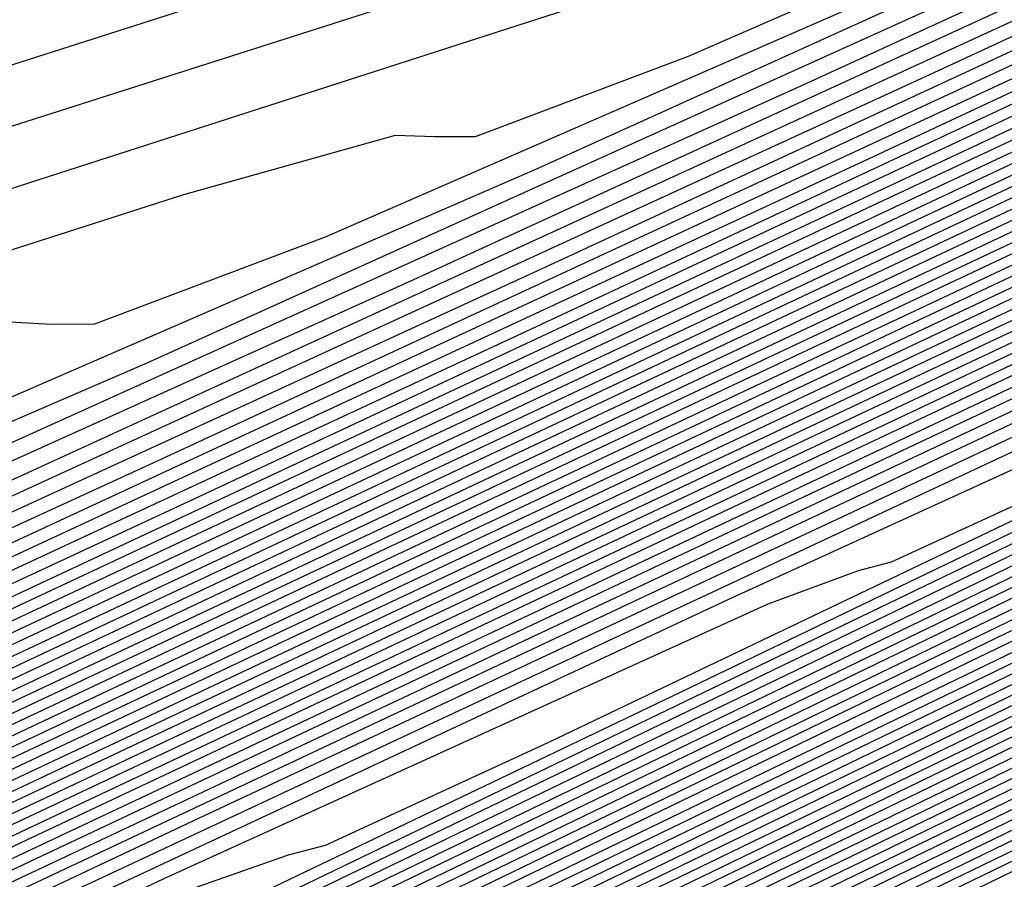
# Model space of a CAD drawing. Extents: x 3249832 to 3255657, y 13789405 to 13793316.
# Tile 154 of 256: x 3255354.12 to 3255355.71, y 13790174.61 to 13790176. Entities that reach past the tile are written whole.
import ezdxf

# ---------------------------------------------------------------- set-up
doc = ezdxf.new("R2010")
doc.units = 0
doc.header["$LTSCALE"] = 100
doc.header["$MEASUREMENT"] = 0
for name, color, linetype in [('GRATIO_CON', 10, 'CONTINUOUS'), ('GRATIO_ICON', 7, 'CONTINUOUS'), ('TARGETS_EAST', 7, 'CONTINUOUS')]:
    doc.layers.add(name, color=color, linetype=linetype)

# ---------------------------------------------------------------- blocks, each defined once
blk = doc.blocks.new('Gratio_032316_contours')
at = {"layer": 'GRATIO_CON', "color": 5, "linetype": 'Continuous', "flags": 128}
for points in [[(3255362.9392, 13790178.1385), (3255362.7826, 13790178.0608), (3255361.6919, 13790177.5314), (3255358.733, 13790176.0984), (3255353.3624, 13790173.4991), (3255346.5987, 13790170.2264), (3255339.8508, 13790166.962), (3255334.2898, 13790164.2732), (3255330.1336, 13790162.2681), (3255327.362, 13790160.9404)], [(3255362.9327, 13790178.1524), (3255362.7831, 13790178.078), (3255361.7416, 13790177.5723), (3255358.9163, 13790176.2039), (3255353.7834, 13790173.7196), (3255347.2916, 13790170.5784), (3255340.7573, 13790167.4173), (3255335.2841, 13790164.771), (3255331.1234, 13790162.7637), (3255328.3134, 13790161.4172), (3255326.8085, 13790160.7127)], [(3255362.9263, 13790178.1663), (3255362.7836, 13790178.0952), (3255361.7913, 13790177.6131), (3255359.0996, 13790176.3093), (3255354.2045, 13790173.94), (3255347.9845, 13790170.9303), (3255341.6637, 13790167.8726), (3255336.2784, 13790165.2689), (3255332.1133, 13790163.2593), (3255329.2649, 13790161.8939), (3255327.7351, 13790161.1769)], [(3255362.9199, 13790178.1803), (3255362.7842, 13790178.1124), (3255361.841, 13790177.654), (3255359.2829, 13790176.4147), (3255354.6255, 13790174.1604), (3255348.6774, 13790171.2823), (3255342.5701, 13790168.3279), (3255337.2727, 13790165.7667), (3255333.1031, 13790163.7549), (3255330.2163, 13790162.3706), (3255328.6616, 13790161.641), (3255328.0641, 13790161.3887)], [(3255362.9063, 13790178.2064), (3255362.7848, 13790178.1456), (3255361.9402, 13790177.7351), (3255359.6494, 13790176.6253), (3255355.4675, 13790174.6012), (3255350.0632, 13790171.9862), (3255344.383, 13790169.2385), (3255339.2614, 13790166.7624), (3255335.0828, 13790164.7461), (3255332.1192, 13790163.3241), (3255330.5146, 13790162.5692), (3255329.9, 13790162.3067), (3255329.7784, 13790162.3004), (3255329.6428, 13790162.3067), (3255328.9468, 13790162.0527), (3255327.134, 13790161.2585)], [(3255362.8995, 13790178.2194), (3255362.7851, 13790178.1622), (3255361.9898, 13790177.7756), (3255359.8326, 13790176.7306), (3255355.8885, 13790174.8216), (3255350.7561, 13790172.3382), (3255345.2894, 13790169.6938), (3255340.2557, 13790167.2602), (3255336.0726, 13790165.2417), (3255333.0707, 13790163.8009), (3255331.4411, 13790163.0333), (3255330.818, 13790162.7658), (3255330.6961, 13790162.7578), (3255330.5602, 13790162.762), (3255329.8546, 13790162.5014), (3255328.0137, 13790161.6923)], [(3255362.8927, 13790178.2325), (3255362.7854, 13790178.1788), (3255362.0393, 13790177.8162), (3255360.0158, 13790176.8359), (3255356.3096, 13790175.042), (3255351.449, 13790172.6901), (3255346.1959, 13790170.1491), (3255341.25, 13790167.758), (3255337.0624, 13790165.7372), (3255334.0221, 13790164.2776), (3255332.3677, 13790163.4974), (3255331.736, 13790163.2248), (3255331.6138, 13790163.2153), (3255331.4775, 13790163.2173), (3255330.7624, 13790162.9501), (3255328.8934, 13790162.1261), (3255325.5604, 13790160.5868)], [(3255362.8859, 13790178.2455), (3255362.7857, 13790178.1953), (3255362.0889, 13790177.8567), (3255360.1991, 13790176.9412), (3255356.7306, 13790175.2624), (3255352.1418, 13790173.0421), (3255347.1023, 13790170.6044), (3255342.2443, 13790168.2559), (3255338.0523, 13790166.2328), (3255334.9736, 13790164.7544), (3255333.2942, 13790163.9615), (3255332.654, 13790163.6838), (3255332.5316, 13790163.6727), (3255332.3949, 13790163.6726), (3255331.6701, 13790163.3989), (3255329.7731, 13790162.5599), (3255326.3884, 13790160.9952)], [(3255362.8724, 13790178.2716), (3255362.7863, 13790178.2285), (3255362.1881, 13790177.9378), (3255360.5655, 13790177.1518), (3255357.5726, 13790175.7031), (3255353.5276, 13790173.746), (3255348.9152, 13790171.5151), (3255344.2329, 13790169.2515), (3255340.0319, 13790167.224), (3255336.8765, 13790165.7078), (3255335.1472, 13790164.8898), (3255334.49, 13790164.6018), (3255334.367, 13790164.5876), (3255334.2296, 13790164.5832), (3255333.4857, 13790164.2963), (3255331.5325, 13790163.4275), (3255328.0443, 13790161.8122)], [(3255362.8656, 13790178.2846), (3255362.7866, 13790178.2451), (3255362.2377, 13790177.9784), (3255360.7488, 13790177.2571), (3255357.9936, 13790175.9235), (3255354.2205, 13790174.098), (3255349.8216, 13790171.9704), (3255345.2272, 13790169.7494), (3255341.0218, 13790167.7196), (3255337.828, 13790166.1846), (3255336.0737, 13790165.3539), (3255335.408, 13790165.0609), (3255335.2847, 13790165.045), (3255335.1469, 13790165.0385), (3255334.3935, 13790164.745), (3255332.4122, 13790163.8613), (3255328.8723, 13790162.2207), (3255324.5703, 13790160.2049)], [(3255362.8588, 13790178.2977), (3255362.7869, 13790178.2617), (3255362.2872, 13790178.0189), (3255360.932, 13790177.3624), (3255358.4146, 13790176.1439), (3255354.9134, 13790174.45), (3255350.728, 13790172.4257), (3255346.2216, 13790170.2472), (3255342.0116, 13790168.2152), (3255338.7794, 13790166.6613), (3255337.0003, 13790165.818), (3255336.3259, 13790165.5199), (3255336.2024, 13790165.5024), (3255336.0643, 13790165.4938), (3255335.3013, 13790165.1937), (3255333.2918, 13790164.2951), (3255329.7003, 13790162.6292), (3255325.3348, 13790160.5832)], [(3255362.852, 13790178.3107), (3255362.7872, 13790178.2783), (3255362.3368, 13790178.0594), (3255361.1152, 13790177.4676), (3255358.8356, 13790176.3643), (3255355.6063, 13790174.8019), (3255351.6345, 13790172.881), (3255347.2159, 13790170.745), (3255343.0015, 13790168.7108), (3255339.7309, 13790167.1381), (3255337.9268, 13790166.2821), (3255337.2439, 13790165.9789), (3255337.1201, 13790165.9598), (3255336.9816, 13790165.9491), (3255336.2091, 13790165.6425), (3255334.1715, 13790164.7289), (3255330.5283, 13790163.0377), (3255326.0994, 13790160.9615)], [(3255362.8384, 13790178.3368), (3255362.7878, 13790178.3115), (3255362.436, 13790178.1405), (3255361.4817, 13790177.6782), (3255359.6777, 13790176.8051), (3255356.9921, 13790175.5058), (3255353.4473, 13790173.7916), (3255349.2045, 13790171.7407), (3255344.9811, 13790169.7019), (3255341.6338, 13790168.0916), (3255339.7798, 13790167.2103), (3255339.0799, 13790166.897), (3255338.9555, 13790166.8747), (3255338.8164, 13790166.8597), (3255338.0247, 13790166.5399), (3255335.9309, 13790165.5964), (3255332.1843, 13790163.8547), (3255327.6286, 13790161.718)], [(3255362.8317, 13790178.3499), (3255362.7881, 13790178.3281), (3255362.4856, 13790178.1811), (3255361.6649, 13790177.7835), (3255360.0987, 13790177.0254), (3255357.685, 13790175.8578), (3255354.3537, 13790174.2469), (3255350.1988, 13790172.2385), (3255345.971, 13790170.1975), (3255342.5852, 13790168.5683), (3255340.7063, 13790167.6744), (3255339.9979, 13790167.356), (3255339.8732, 13790167.3321), (3255339.7337, 13790167.315), (3255338.9325, 13790166.9886), (3255336.8106, 13790166.0302), (3255333.0122, 13790164.2632), (3255328.3932, 13790162.0963), (3255324.1122, 13790160.0848)], [(3255362.8249, 13790178.3629), (3255362.7884, 13790178.3447), (3255362.5352, 13790178.2216), (3255361.8482, 13790177.8888), (3255360.5197, 13790177.2458), (3255358.3779, 13790176.2098), (3255355.2602, 13790174.7022), (3255351.1931, 13790172.7363), (3255346.9608, 13790170.6931), (3255343.5367, 13790169.045), (3255341.6329, 13790168.1386), (3255340.9159, 13790167.815), (3255340.791, 13790167.7895), (3255340.6511, 13790167.7703), (3255339.8402, 13790167.4374), (3255337.6903, 13790166.464), (3255333.8402, 13790164.6717), (3255329.1577, 13790162.4746), (3255324.8178, 13790160.4353)], [(3255362.8181, 13790178.376), (3255362.7887, 13790178.3613), (3255362.5847, 13790178.2622), (3255362.0314, 13790177.9941), (3255360.9407, 13790177.4662), (3255359.0708, 13790176.5617), (3255356.1666, 13790175.1575), (3255352.1874, 13790173.2342), (3255347.9506, 13790171.1887), (3255344.4881, 13790169.5218), (3255342.5594, 13790168.6027), (3255341.8339, 13790168.274), (3255341.7087, 13790168.247), (3255341.5684, 13790168.2256), (3255340.748, 13790167.8861), (3255338.57, 13790166.8978), (3255334.6682, 13790165.0802), (3255329.9223, 13790162.8529), (3255325.5234, 13790160.7859)], [(3255362.8045, 13790178.4021), (3255361.9033, 13790177.9658), (3255360.4718, 13790177.2733), (3255357.9795, 13790176.0682), (3255354.1761, 13790174.2299), (3255349.9303, 13790172.1799), (3255346.391, 13790170.4753), (3255344.4124, 13790169.5309), (3255343.6698, 13790169.1921), (3255343.5441, 13790169.1618), (3255343.4031, 13790169.1362), (3255342.5636, 13790168.7835), (3255340.3294, 13790167.7654), (3255336.3242, 13790165.8972), (3255331.4515, 13790163.6095), (3255326.9347, 13790161.4869)], [(3255362.7977, 13790178.4151), (3255356.8185, 13790175.525), (3255351.514, 13790172.9629), (3255347.559, 13790171.0568), (3255345.4031, 13790170.0261), (3255344.5958, 13790169.655), (3255344.4618, 13790169.6192), (3255344.3205, 13790169.5915), (3255343.4714, 13790169.2322), (3255341.2091, 13790168.1992), (3255337.1521, 13790166.3057), (3255332.2161, 13790163.9878), (3255327.6403, 13790161.8375)], [(3255362.7909, 13790178.4282), (3255357.1132, 13790175.6841), (3255352.0762, 13790173.2514), (3255348.3205, 13790171.4416), (3255346.2733, 13790170.4629), (3255345.5068, 13790170.1106), (3255345.3795, 13790170.0767), (3255345.2378, 13790170.0468), (3255344.3792, 13790169.681), (3255342.0887, 13790168.633), (3255337.9801, 13790166.7141), (3255332.9806, 13790164.3661), (3255328.346, 13790162.188), (3255325.0602, 13790160.6529)], [(3255362.784, 13790178.442), (3255357.4078, 13790175.8436), (3255352.6383, 13790173.5402), (3255349.0821, 13790171.8266), (3255347.1436, 13790170.8999), (3255346.4177, 13790170.5662), (3255346.2972, 13790170.5341), (3255346.1552, 13790170.5021), (3255345.287, 13790170.1297), (3255342.9684, 13790169.0668), (3255338.8081, 13790167.1226), (3255333.7452, 13790164.7444), (3255329.0516, 13790162.5385), (3255325.7241, 13790160.9838)], [(3255362.7701, 13790178.4698), (3255357.9969, 13790176.1629), (3255353.7624, 13790174.1179), (3255350.6051, 13790172.5964), (3255348.8841, 13790171.7737), (3255348.2396, 13790171.4775), (3255348.1326, 13790171.4489), (3255347.9899, 13790171.4127), (3255347.1025, 13790171.0271), (3255344.7278, 13790169.9344), (3255340.4641, 13790167.9396), (3255335.2744, 13790165.5009), (3255330.4629, 13790163.2396), (3255327.0519, 13790161.6457)], [(3255362.7632, 13790178.4837), (3255358.2915, 13790176.3225), (3255354.3245, 13790174.4067), (3255351.3666, 13790172.9814), (3255349.7543, 13790172.2106), (3255349.1506, 13790171.9331), (3255349.0503, 13790171.9064), (3255348.9072, 13790171.868), (3255348.0103, 13790171.4759), (3255345.6075, 13790170.3682), (3255341.2921, 13790168.3481), (3255336.039, 13790165.8792), (3255331.1685, 13790163.5901), (3255327.7158, 13790161.9766)], [(3255362.7562, 13790178.4976), (3255358.5861, 13790176.4822), (3255354.8865, 13790174.6955), (3255352.1282, 13790173.3663), (3255350.6245, 13790172.6475), (3255350.0615, 13790172.3887), (3255349.9681, 13790172.3638), (3255349.8246, 13790172.3233), (3255348.9181, 13790171.9246), (3255346.4872, 13790170.802), (3255342.12, 13790168.7566), (3255336.8035, 13790166.2575), (3255331.8742, 13790163.9406), (3255328.3796, 13790162.3075), (3255326.2125, 13790161.3222)], [(3255362.7492, 13790178.5115), (3255358.8807, 13790176.6418), (3255355.4486, 13790174.9843), (3255352.8897, 13790173.7512), (3255351.4948, 13790173.0844), (3255350.9725, 13790172.8444), (3255350.8858, 13790172.8212), (3255350.742, 13790172.7786), (3255349.8259, 13790172.3733), (3255347.3669, 13790171.2358), (3255342.948, 13790169.1651), (3255337.5681, 13790166.6358), (3255332.5798, 13790164.2911), (3255329.0435, 13790162.6384), (3255326.8508, 13790161.6408)], [(3255362.7353, 13790178.5393), (3255359.4698, 13790176.9611), (3255356.5728, 13790175.562), (3255354.4127, 13790174.5211), (3255353.2353, 13790173.9582), (3255352.7944, 13790173.7556), (3255352.7212, 13790173.7361), (3255352.5767, 13790173.6892), (3255351.6415, 13790173.2707), (3255349.1263, 13790172.1034), (3255344.604, 13790169.9821), (3255339.0973, 13790167.3924), (3255333.9911, 13790164.9922), (3255330.3713, 13790163.3003), (3255328.1274, 13790162.2781), (3255326.8499, 13790161.7478)], [(3255362.7284, 13790178.5533), (3255359.7644, 13790177.1207), (3255357.1348, 13790175.8508), (3255355.1742, 13790174.9061), (3255354.1055, 13790174.3952), (3255353.7053, 13790174.2112), (3255353.6389, 13790174.1935), (3255353.494, 13790174.1445), (3255352.5493, 13790173.7195), (3255350.006, 13790172.5371), (3255345.432, 13790170.3906), (3255339.8618, 13790167.7707), (3255334.6967, 13790165.3427), (3255331.0352, 13790163.6312), (3255328.7658, 13790162.5967), (3255327.4744, 13790162.0591)], [(3255362.7214, 13790178.5672), (3255360.0589, 13790177.2804), (3255357.6969, 13790176.1396), (3255355.9358, 13790175.291), (3255354.9758, 13790174.8321), (3255354.6163, 13790174.6668), (3255354.5566, 13790174.6509), (3255354.4114, 13790174.5998), (3255353.4571, 13790174.1682), (3255350.8856, 13790172.9709), (3255346.26, 13790170.7991), (3255340.6264, 13790168.149), (3255335.4023, 13790165.6933), (3255331.6991, 13790163.9621), (3255329.4041, 13790162.9154), (3255328.099, 13790162.3703), (3255327.4036, 13790162.1559)], [(3255362.7145, 13790178.5811), (3255360.3535, 13790177.44), (3255358.259, 13790176.4285), (3255356.6973, 13790175.6759), (3255355.846, 13790175.269), (3255355.5273, 13790175.1225), (3255355.4743, 13790175.1084), (3255355.3287, 13790175.0551), (3255354.3649, 13790174.6169), (3255351.7653, 13790173.4047), (3255347.0879, 13790171.2076), (3255341.391, 13790168.5272), (3255336.108, 13790166.0438), (3255332.3629, 13790164.293), (3255330.0424, 13790163.234), (3255328.7235, 13790162.6816), (3255328.022, 13790162.4624)], [(3255362.7006, 13790178.6089), (3255360.9427, 13790177.7593), (3255359.3831, 13790177.0061), (3255358.2203, 13790176.4458), (3255357.5865, 13790176.1428), (3255357.3492, 13790176.0337), (3255357.3097, 13790176.0232), (3255357.1634, 13790175.9657), (3255356.1804, 13790175.5144), (3255353.5247, 13790174.2723), (3255348.7439, 13790172.0246), (3255342.9202, 13790169.2838), (3255337.5193, 13790166.7448), (3255333.6907, 13790164.9549), (3255331.319, 13790163.8713), (3255329.9726, 13790163.3041), (3255329.2587, 13790163.0755), (3255328.942, 13790163.0582), (3255328.8259, 13790163.1372), (3255328.7162, 13790163.2059), (3255328.4267, 13790163.1916), (3255327.7734, 13790163.0298)], [(3255362.6936, 13790178.6228), (3255361.2372, 13790177.9189), (3255359.9452, 13790177.295), (3255358.9819, 13790176.8307), (3255358.4567, 13790176.5797), (3255358.2601, 13790176.4893), (3255358.2275, 13790176.4806), (3255358.0808, 13790176.421), (3255357.0882, 13790175.9631), (3255354.4044, 13790174.7061), (3255349.5719, 13790172.433), (3255343.6847, 13790169.6621), (3255338.2249, 13790167.0954), (3255334.3546, 13790165.2858), (3255331.9574, 13790164.19), (3255330.5971, 13790163.6153), (3255329.8771, 13790163.3821), (3255329.5591, 13790163.3618), (3255329.4442, 13790163.4389), (3255329.3355, 13790163.506), (3255329.0448, 13790163.4897), (3255328.3858, 13790163.3249), (3255327.3272, 13790163.0143)], [(3255362.6866, 13790178.6367), (3255361.5318, 13790178.0786), (3255360.5073, 13790177.5838), (3255359.7434, 13790177.2157), (3255359.327, 13790177.0166), (3255359.1711, 13790176.945), (3255359.1452, 13790176.9381), (3255358.9981, 13790176.8763), (3255357.996, 13790176.4118), (3255355.2841, 13790175.1399), (3255350.3999, 13790172.8415), (3255344.4493, 13790170.0404), (3255338.9305, 13790167.4459), (3255335.0185, 13790165.6167), (3255332.5957, 13790164.5086), (3255331.2216, 13790163.9266), (3255330.4955, 13790163.6886), (3255330.1763, 13790163.6654), (3255330.0624, 13790163.7405), (3255329.9549, 13790163.8061), (3255329.663, 13790163.7879), (3255328.9982, 13790163.6201), (3255327.9288, 13790163.3055)], [(3255362.6797, 13790178.6506), (3255361.8264, 13790178.2382), (3255361.0693, 13790177.8726), (3255360.5049, 13790177.6006), (3255360.1972, 13790177.4535), (3255360.082, 13790177.4006), (3255360.0629, 13790177.3955), (3255359.9155, 13790177.3316), (3255358.9038, 13790176.8605), (3255356.1638, 13790175.5737), (3255351.2279, 13790173.25), (3255345.2139, 13790170.4187), (3255339.6362, 13790167.7964), (3255335.6823, 13790165.9477), (3255333.234, 13790164.8273), (3255331.8461, 13790164.2378), (3255331.1139, 13790163.9952), (3255330.7934, 13790163.969), (3255330.6807, 13790164.0422), (3255330.5742, 13790164.1062), (3255330.2811, 13790164.086), (3255329.6106, 13790163.9153), (3255328.5305, 13790163.5966), (3255327.6432, 13790163.4098)], [(3255362.6658, 13790178.6785), (3255362.4155, 13790178.5575), (3255362.1935, 13790178.4503), (3255362.0279, 13790178.3705), (3255361.9377, 13790178.3274), (3255361.9039, 13790178.3118), (3255361.8983, 13790178.3103), (3255361.7502, 13790178.2422), (3255360.7194, 13790177.758), (3255357.9232, 13790176.4413), (3255352.8838, 13790174.067), (3255346.7431, 13790171.1753), (3255341.0474, 13790168.4975)], [(3255362.6589, 13790178.6923), (3255354.795, 13790174.9858), (3255347.5959, 13790171.5951), (3255341.7268, 13790168.8356)], [(3255362.6525, 13790178.7056), (3255362.5088, 13790178.6384), (3255361.5042, 13790178.1654), (3255358.7781, 13790176.8807), (3255353.8627, 13790174.5643), (3255347.8632, 13790171.739), (3255342.2776, 13790169.1132)], [(3255362.6461, 13790178.7189), (3255362.5064, 13790178.6541), (3255361.5311, 13790178.1953), (3255358.8848, 13790176.9486), (3255354.112, 13790174.6996), (3255348.2781, 13790171.9524), (3255342.8285, 13790169.3908)], [(3255362.6333, 13790178.7455), (3255362.5015, 13790178.6854), (3255361.5848, 13790178.2551), (3255359.0981, 13790177.0842), (3255354.6106, 13790174.97), (3255349.1081, 13790172.3792), (3255343.9303, 13790169.9459), (3255340.1383, 13790168.174)], [(3255362.6269, 13790178.7589), (3255362.4991, 13790178.7011), (3255361.6116, 13790178.285), (3255359.2047, 13790177.1521), (3255354.8599, 13790175.1053), (3255349.523, 13790172.5927), (3255344.4811, 13790170.2235), (3255340.7563, 13790168.4833)], [(3255362.6206, 13790178.7722), (3255362.4967, 13790178.7168), (3255361.6385, 13790178.3149), (3255359.3114, 13790177.2199), (3255355.1092, 13790175.2405), (3255349.938, 13790172.8061), (3255345.032, 13790170.5011), (3255341.3744, 13790168.7926)], [(3255362.6142, 13790178.7855), (3255362.4943, 13790178.7325), (3255361.6653, 13790178.3448), (3255359.4181, 13790177.2877), (3255355.3585, 13790175.3758), (3255350.3529, 13790173.0195), (3255345.5829, 13790170.7786), (3255341.9924, 13790169.1019)], [(3255362.6014, 13790178.8121), (3255362.4895, 13790178.7638), (3255361.719, 13790178.4046), (3255359.6314, 13790177.4234), (3255355.8571, 13790175.6463), (3255351.1829, 13790173.4464), (3255346.6846, 13790171.3338), (3255343.2285, 13790169.7205), (3255340.8413, 13790168.6262)], [(3255362.595, 13790178.8255), (3255362.4871, 13790178.7795), (3255361.7459, 13790178.4344), (3255359.738, 13790177.4912), (3255356.1064, 13790175.7815), (3255351.5978, 13790173.6598), (3255347.2355, 13790171.6114), (3255343.8465, 13790170.0298), (3255341.4739, 13790168.9422)], [(3255362.5886, 13790178.8388), (3255362.4847, 13790178.7952), (3255361.7727, 13790178.4643), (3255359.8447, 13790177.5591), (3255356.3557, 13790175.9168), (3255352.0128, 13790173.8733), (3255347.7864, 13790171.889), (3255344.4645, 13790170.3391), (3255342.1065, 13790169.2581)], [(3255362.5822, 13790178.8521), (3255362.4822, 13790178.8108), (3255361.7995, 13790178.4942), (3255359.9513, 13790177.6269), (3255356.6049, 13790176.052), (3255352.4278, 13790174.0867), (3255348.3373, 13790172.1665), (3255345.0825, 13790170.6484), (3255342.7391, 13790169.5741)], [(3255362.5694, 13790178.8787), (3255362.4774, 13790178.8422), (3255361.8532, 13790178.554), (3255360.1647, 13790177.7626), (3255357.1035, 13790176.3225), (3255353.2577, 13790174.5136), (3255349.439, 13790172.7217), (3255346.3186, 13790171.267), (3255344.0043, 13790170.206), (3255342.4631, 13790169.5289)], [(3255362.563, 13790178.8921), (3255362.475, 13790178.8579), (3255361.8801, 13790178.5839), (3255360.2713, 13790177.8304), (3255357.3528, 13790176.4578), (3255353.6727, 13790174.727), (3255349.9899, 13790172.9993), (3255346.9366, 13790171.5763), (3255344.6369, 13790170.5219), (3255343.0877, 13790169.8402), (3255342.2451, 13790169.5131)], [(3255362.5566, 13790178.9054), (3255362.4726, 13790178.8736), (3255361.9069, 13790178.6138), (3255360.378, 13790177.8983), (3255357.6021, 13790176.593), (3255354.0876, 13790174.9404), (3255350.5408, 13790173.2768), (3255347.5547, 13790171.8856), (3255345.2695, 13790170.8378), (3255343.7122, 13790170.1514), (3255342.8635, 13790169.8197)], [(3255362.5502, 13790178.9187), (3255362.4702, 13790178.8892), (3255361.9338, 13790178.6437), (3255360.4846, 13790177.9661), (3255357.8514, 13790176.7283), (3255354.5026, 13790175.1538), (3255351.0916, 13790173.5544), (3255348.1727, 13790172.1949), (3255345.9021, 13790171.1538), (3255344.3367, 13790170.4627), (3255343.4819, 13790170.1262), (3255343.136, 13790170.0408), (3255343.0459, 13790170.0754), (3255342.9612, 13790170.1077)], [(3255362.5368, 13790178.9463), (3255362.465, 13790178.9212), (3255361.9872, 13790178.7039), (3255360.6979, 13790178.1019), (3255358.35, 13790176.9988), (3255355.3325, 13790175.5807), (3255352.1934, 13790174.1096), (3255349.4087, 13790172.8136), (3255347.1672, 13790171.7857), (3255345.5858, 13790171.0852), (3255344.7187, 13790170.7393), (3255344.3703, 13790170.6479), (3255344.2824, 13790170.6787), (3255344.1999, 13790170.7078), (3255343.88, 13790170.6452), (3255343.0827, 13790170.4089), (3255341.7658, 13790170.0021)], [(3255362.529, 13790178.9621), (3255362.4615, 13790178.9386), (3255362.0135, 13790178.7347), (3255360.8043, 13790178.1702), (3255358.5992, 13790177.1342), (3255355.7475, 13790175.7942), (3255352.7443, 13790174.3872), (3255350.0268, 13790173.1229), (3255347.7998, 13790172.1016), (3255346.2103, 13790171.3964), (3255345.3371, 13790171.0459), (3255344.9874, 13790170.9515), (3255344.9007, 13790170.9804), (3255344.8193, 13790171.0079), (3255344.4981, 13790170.9433), (3255343.6951, 13790170.7041), (3255342.3674, 13790170.2933)], [(3255362.5211, 13790178.9778), (3255362.4581, 13790178.9559), (3255362.0398, 13790178.7656), (3255360.9107, 13790178.2384), (3255358.8484, 13790177.2695), (3255356.1624, 13790176.0076), (3255353.2952, 13790174.6647), (3255350.6448, 13790173.4322), (3255348.4324, 13790172.4176), (3255346.8348, 13790171.7076), (3255345.9555, 13790171.3524), (3255345.6046, 13790171.2551), (3255345.519, 13790171.282), (3255345.4386, 13790171.308), (3255345.1162, 13790171.2414), (3255344.3075, 13790170.9993), (3255342.969, 13790170.5845)], [(3255362.5132, 13790178.9936), (3255362.4547, 13790178.9732), (3255362.0661, 13790178.7964), (3255361.0171, 13790178.3067), (3255359.0976, 13790177.4049), (3255356.5774, 13790176.221), (3255353.846, 13790174.9423), (3255351.2628, 13790173.7415), (3255349.065, 13790172.7335), (3255347.4593, 13790172.0189), (3255346.5739, 13790171.659), (3255346.2217, 13790171.5587), (3255346.1372, 13790171.5837), (3255346.058, 13790171.608), (3255345.7344, 13790171.5396), (3255344.9198, 13790171.2944), (3255343.5706, 13790170.8756), (3255342.4538, 13790170.6334)], [(3255362.1186, 13790178.8581), (3255361.2299, 13790178.4432), (3255359.5961, 13790177.6756), (3255357.4073, 13790176.6479), (3255354.9478, 13790175.4975), (3255352.4989, 13790174.3601), (3255350.3302, 13790173.3654), (3255348.7084, 13790172.6414), (3255347.8107, 13790172.2721), (3255347.456, 13790172.1659), (3255347.3737, 13790172.187), (3255347.2967, 13790172.2082), (3255346.9706, 13790172.1359), (3255346.1446, 13790171.8848), (3255344.7739, 13790171.4579), (3255343.6386, 13790171.2113), (3255343.7253, 13790171.589), (3255345.6525, 13790172.8569), (3255348.5676, 13790174.5676), (3255351.2504, 13790176.0951), (3255352.8137, 13790176.9885), (3255353.7025, 13790177.4964), (3255354.6951, 13790178.0424), (3255356.3908, 13790178.9538)], [(3255362.1449, 13790178.8889), (3255361.3363, 13790178.5114), (3255359.8453, 13790177.811), (3255357.8222, 13790176.8614), (3255355.4987, 13790175.775), (3255353.1169, 13790174.6694), (3255350.9628, 13790173.6813), (3255349.3329, 13790172.9526), (3255348.4291, 13790172.5787), (3255348.0731, 13790172.4695), (3255347.992, 13790172.4886), (3255347.916, 13790172.5083), (3255347.5888, 13790172.434), (3255346.757, 13790172.1799), (3255345.3755, 13790171.7491), (3255344.2311, 13790171.5002), (3255344.3185, 13790171.8811), (3255346.2616, 13790173.1595), (3255349.2011, 13790174.8841), (3255351.9068, 13790176.4238), (3255353.4796, 13790177.3213), (3255354.3454, 13790177.8156), (3255355.2612, 13790178.3195), (3255356.8131, 13790179.1536)], [(3255362.1712, 13790178.9197), (3255361.4427, 13790178.5797), (3255360.0945, 13790177.9464), (3255358.2372, 13790177.0748), (3255356.0495, 13790176.0526), (3255353.7349, 13790174.9787), (3255351.5954, 13790173.9973), (3255349.9575, 13790173.2639), (3255349.0475, 13790172.8852), (3255348.6902, 13790172.773), (3255348.6103, 13790172.7903), (3255348.5354, 13790172.8083), (3255348.2069, 13790172.7321), (3255347.3693, 13790172.4751), (3255345.9771, 13790172.0402), (3255344.8235, 13790171.7892), (3255344.9116, 13790172.1731), (3255346.8708, 13790173.462), (3255349.8347, 13790175.2006), (3255352.5631, 13790176.7525), (3255354.1455, 13790177.6542), (3255354.9883, 13790178.1349), (3255355.8274, 13790178.5967), (3255357.2354, 13790179.3535)], [(3255362.1974, 13790178.9506), (3255361.5491, 13790178.6479), (3255360.3437, 13790178.0818), (3255358.6521, 13790177.2883), (3255356.6004, 13790176.3302), (3255354.353, 13790175.288), (3255352.228, 13790174.3132), (3255350.582, 13790173.5751), (3255349.6659, 13790173.1918), (3255349.3074, 13790173.0766), (3255349.2285, 13790173.092), (3255349.1547, 13790173.1084), (3255348.825, 13790173.0303), (3255347.9817, 13790172.7703), (3255346.5787, 13790172.3314), (3255345.4159, 13790172.0781), (3255345.5048, 13790172.4651), (3255347.4799, 13790173.7645), (3255350.4682, 13790175.5171), (3255353.2195, 13790177.0812), (3255354.8114, 13790177.9871), (3255355.6311, 13790178.4541), (3255356.3935, 13790178.8738)], [(3255361.762, 13790178.7844), (3255360.8421, 13790178.3525), (3255359.482, 13790177.7152), (3255357.7022, 13790176.8854), (3255355.589, 13790175.9066), (3255353.4931, 13790174.9451), (3255351.831, 13790174.1976), (3255350.9027, 13790173.8049), (3255350.5416, 13790173.6838), (3255350.465, 13790173.6953), (3255350.3934, 13790173.7086), (3255350.0613, 13790173.6266), (3255349.2064, 13790173.3606), (3255347.7819, 13790172.9137), (3255346.6008, 13790172.656), (3255346.6912, 13790173.0492), (3255348.6983, 13790174.3695), (3255351.7352, 13790176.1501), (3255354.5322, 13790177.7386), (3255356.1431, 13790178.6529), (3255356.9168, 13790179.0927)], [(3255361.8684, 13790178.8526), (3255361.0914, 13790178.4879), (3255359.897, 13790177.9286), (3255358.253, 13790177.1629), (3255356.2071, 13790176.2159), (3255354.1257, 13790175.261), (3255352.4556, 13790174.5088), (3255351.5211, 13790174.1114), (3255351.1588, 13790173.9874), (3255351.0833, 13790173.9969), (3255351.0128, 13790174.0086), (3255350.6794, 13790173.9247), (3255349.8188, 13790173.6558), (3255348.3835, 13790173.2049), (3255347.1932, 13790172.9449), (3255347.2843, 13790173.3413), (3255349.3074, 13790174.6721), (3255352.3687, 13790176.4667), (3255355.1886, 13790178.0673), (3255356.809, 13790178.9857)], [(3255361.9748, 13790178.9209), (3255361.3406, 13790178.6232), (3255360.3119, 13790178.1421), (3255358.8039, 13790177.4405), (3255356.8251, 13790176.5252), (3255354.7583, 13790175.577), (3255353.0801, 13790174.8201), (3255352.1395, 13790174.418), (3255351.7759, 13790174.291), (3255351.7016, 13790174.2986), (3255351.6321, 13790174.3087), (3255351.2975, 13790174.2229), (3255350.4312, 13790173.9509), (3255348.9851, 13790173.496), (3255347.7856, 13790173.2339), (3255347.8775, 13790173.6333), (3255349.9166, 13790174.9746), (3255353.0023, 13790176.7832), (3255355.8449, 13790178.396), (3255357.4749, 13790179.3186)], [(3255361.5898, 13790178.7586), (3255360.7269, 13790178.3555), (3255359.3548, 13790177.7181), (3255357.4431, 13790176.8345), (3255355.3909, 13790175.8929), (3255353.7046, 13790175.1313), (3255352.7578, 13790174.7245), (3255352.393, 13790174.5946), (3255352.3198, 13790174.6003), (3255352.2515, 13790174.6088), (3255351.9157, 13790174.521), (3255351.0436, 13790174.2461), (3255349.5867, 13790173.7872), (3255348.378, 13790173.5228), (3255348.4707, 13790173.9254), (3255350.5257, 13790175.2771), (3255353.6358, 13790177.0997), (3255356.5013, 13790178.7247)], [(3255361.5568, 13790178.7824), (3255360.4565, 13790178.2732), (3255358.6792, 13790177.4532), (3255356.6561, 13790176.5248), (3255354.9537, 13790175.7538), (3255353.9946, 13790175.3376), (3255353.6273, 13790175.2018), (3255353.5563, 13790175.2036), (3255353.4902, 13790175.2089), (3255353.1519, 13790175.1173), (3255352.2683, 13790174.8364), (3255350.7899, 13790174.3695), (3255349.5629, 13790174.1007), (3255349.657, 13790174.5095), (3255351.744, 13790175.8821), (3255354.9028, 13790177.7327), (3255357.814, 13790179.3821)], [(3255362.4107, 13790179.1986), (3255359.7361, 13790177.9652), (3255357.3619, 13790176.8747), (3255355.5885, 13790176.0699), (3255354.6161, 13790175.6456), (3255354.2448, 13790175.5055), (3255354.1746, 13790175.5052), (3255354.1095, 13790175.509), (3255353.7701, 13790175.4154), (3255352.8807, 13790175.1316), (3255351.3915, 13790174.6607), (3255350.1553, 13790174.3897), (3255350.2502, 13790174.8015), (3255352.3532, 13790176.1846), (3255355.5363, 13790178.0492), (3255358.4703, 13790179.7108), (3255360.1384, 13790180.6501), (3255360.774, 13790181.0082), (3255360.9227, 13790181.0911), (3255361.0364, 13790181.1521), (3255361.1894, 13790181.2338), (3255361.3621, 13790181.3258)], [(3255362.4009, 13790179.2182), (3255359.9303, 13790178.079), (3255357.7371, 13790177.0718), (3255356.0989, 13790176.3284), (3255355.2007, 13790175.9365), (3255354.8577, 13790175.8072), (3255354.7929, 13790175.8069), (3255354.7289, 13790175.8091), (3255354.3882, 13790175.7136), (3255353.493, 13790175.4268), (3255351.9923, 13790174.9514), (3255350.7409, 13790174.6748), (3255350.8203, 13790175.0806), (3255352.9103, 13790176.4579), (3255356.0836, 13790178.3174), (3255359.0112, 13790179.9751), (3255360.6732, 13790180.9104), (3255361.2853, 13790181.2554), (3255361.3726, 13790181.3051)], [(3255362.3909, 13790179.2381), (3255360.1243, 13790178.1931), (3255358.1122, 13790177.269), (3255356.6093, 13790176.587), (3255355.7853, 13790176.2275), (3255355.4706, 13790176.1088), (3255355.4111, 13790176.1086), (3255355.3482, 13790176.1092), (3255355.0063, 13790176.0117), (3255354.1054, 13790175.7219), (3255352.5898, 13790175.2402), (3255351.3008, 13790174.9454), (3255351.3038, 13790175.3109), (3255353.2716, 13790176.6211), (3255356.3064, 13790178.4036), (3255359.1178, 13790179.9971), (3255360.7145, 13790180.8977), (3255361.3019, 13790181.2314), (3255361.3847, 13790181.2816)], [(3255362.371, 13790179.2781), (3255360.5124, 13790178.4211), (3255358.8625, 13790177.6634), (3255357.6301, 13790177.1042), (3255356.9544, 13790176.8094), (3255356.6964, 13790176.7121), (3255356.6476, 13790176.7119), (3255356.5869, 13790176.7093), (3255356.2426, 13790176.608), (3255355.3302, 13790176.3123), (3255353.7849, 13790175.818), (3255352.4207, 13790175.4867), (3255352.2708, 13790175.7716), (3255353.9942, 13790176.9474), (3255356.7521, 13790178.5761), (3255359.331, 13790180.0412), (3255360.7972, 13790180.8723), (3255361.3351, 13790181.1835), (3255361.409, 13790181.2348)]]:
    blk.add_lwpolyline(points, dxfattribs=at)
at = {"layer": 'GRATIO_ICON', "color": 7, "linetype": 'Continuous', "flags": 128}
for points in [[(3255362.9456, 13790178.1245), (3255362.782, 13790178.0436), (3255361.6422, 13790177.4905), (3255358.5497, 13790175.993), (3255352.9414, 13790173.2787), (3255345.9058, 13790169.8744), (3255338.9444, 13790166.5067), (3255333.2955, 13790163.7754), (3255329.1438, 13790161.7726), (3255326.4105, 13790160.4637)], [(3255362.9131, 13790178.1933), (3255362.7845, 13790178.129), (3255361.8906, 13790177.6946), (3255359.4661, 13790176.52), (3255355.0465, 13790174.3808), (3255349.3703, 13790171.6343), (3255343.4766, 13790168.7832), (3255338.2671, 13790166.2645), (3255334.0929, 13790164.2505), (3255331.1678, 13790162.8474), (3255329.5881, 13790162.1051), (3255328.9821, 13790161.8477), (3255328.8607, 13790161.843), (3255328.7255, 13790161.8514), (3255328.039, 13790161.604)], [(3255362.8792, 13790178.2585), (3255362.786, 13790178.2119), (3255362.1385, 13790177.8973), (3255360.3823, 13790177.0465), (3255357.1516, 13790175.4827), (3255352.8347, 13790173.3941), (3255348.0087, 13790171.0597), (3255343.2386, 13790168.7537), (3255339.0421, 13790166.7284), (3255335.9251, 13790165.2311), (3255334.2207, 13790164.4256), (3255333.572, 13790164.1428), (3255333.4493, 13790164.1301), (3255333.3122, 13790164.1279), (3255332.5779, 13790163.8476), (3255330.6528, 13790162.9937), (3255327.2164, 13790161.4037)], [(3255362.8452, 13790178.3238), (3255362.7875, 13790178.2949), (3255362.3864, 13790178.1), (3255361.2985, 13790177.5729), (3255359.2566, 13790176.5847), (3255356.2992, 13790175.1539), (3255352.5409, 13790173.3363), (3255348.2102, 13790171.2429), (3255343.9913, 13790169.2063), (3255340.6823, 13790167.6148), (3255338.8533, 13790166.7462), (3255338.1619, 13790166.4379), (3255338.0378, 13790166.4173), (3255337.899, 13790166.4044), (3255337.1169, 13790166.0912), (3255335.0512, 13790165.1626), (3255331.3563, 13790163.4462), (3255326.864, 13790161.3398)], [(3255362.8113, 13790178.389), (3255362.789, 13790178.3779), (3255362.6343, 13790178.3027), (3255362.2146, 13790178.0994), (3255361.3617, 13790177.6866), (3255359.7637, 13790176.9137), (3255357.073, 13790175.6128), (3255353.1817, 13790173.732), (3255348.9405, 13790171.6843), (3255345.4396, 13790169.9985), (3255343.4859, 13790169.0668), (3255342.7518, 13790168.7331), (3255342.6264, 13790168.7044), (3255342.4858, 13790168.6809), (3255341.6558, 13790168.3348), (3255339.4497, 13790167.3316), (3255335.4962, 13790165.4887), (3255330.6869, 13790163.2312), (3255326.2291, 13790161.1364)], [(3255362.7771, 13790178.4559), (3255357.7024, 13790176.0033), (3255353.2003, 13790173.829), (3255349.8436, 13790172.2115), (3255348.0138, 13790171.3368), (3255347.3287, 13790171.0219), (3255347.2149, 13790170.9915), (3255347.0725, 13790170.9574), (3255346.1948, 13790170.5784), (3255343.8481, 13790169.5006), (3255339.6361, 13790167.5311), (3255334.5098, 13790165.1226), (3255329.7572, 13790162.889), (3255326.388, 13790161.3148)], [(3255362.7423, 13790178.5254), (3255359.1752, 13790176.8015), (3255356.0107, 13790175.2732), (3255353.6512, 13790174.1362), (3255352.365, 13790173.5213), (3255351.8834, 13790173.3), (3255351.8035, 13790173.2786), (3255351.6593, 13790173.2339), (3255350.7337, 13790172.822), (3255348.2466, 13790171.6696), (3255343.776, 13790169.5736), (3255338.3327, 13790167.0141), (3255333.2854, 13790164.6417), (3255329.7074, 13790162.9694), (3255327.4891, 13790161.9595)], [(3255362.7075, 13790178.595), (3255360.6481, 13790177.5997), (3255358.821, 13790176.7173), (3255357.4588, 13790176.0609), (3255356.7162, 13790175.7059), (3255356.4382, 13790175.5781), (3255356.392, 13790175.5658), (3255356.2461, 13790175.5104), (3255355.2726, 13790175.0656), (3255352.645, 13790173.8385), (3255347.9159, 13790171.6161), (3255342.1556, 13790168.9055), (3255336.8136, 13790166.3943), (3255333.0268, 13790164.624), (3255330.6807, 13790163.5527), (3255329.348, 13790162.9928), (3255328.6403, 13790162.769), (3255328.3249, 13790162.7546), (3255328.2077, 13790162.8355), (3255328.0969, 13790162.9059), (3255327.8086, 13790162.8935)], [(3255362.6727, 13790178.6645), (3255362.1209, 13790178.3979), (3255361.6314, 13790178.1614), (3255361.2664, 13790177.9856), (3255361.0675, 13790177.8905), (3255360.993, 13790177.8562), (3255360.9806, 13790177.8529), (3255360.8328, 13790177.7869), (3255359.8116, 13790177.3092), (3255357.0435, 13790176.0075), (3255352.0558, 13790173.6585), (3255345.9785, 13790170.797), (3255340.3418, 13790168.147)], [(3255362.6397, 13790178.7322), (3255362.504, 13790178.6697), (3255361.5579, 13790178.2252), (3255358.9914, 13790177.0164), (3255354.3613, 13790174.8348), (3255348.6931, 13790172.1658), (3255343.3794, 13790169.6683), (3255339.5203, 13790167.8647)], [(3255362.6078, 13790178.7988), (3255362.4919, 13790178.7481), (3255361.6922, 13790178.3747), (3255359.5247, 13790177.3556), (3255355.6078, 13790175.511), (3255350.7679, 13790173.233), (3255346.1338, 13790171.0562), (3255342.6104, 13790169.4112)], [(3255362.5758, 13790178.8654), (3255362.4798, 13790178.8265), (3255361.8264, 13790178.5241), (3255360.058, 13790177.6948), (3255356.8542, 13790176.1873), (3255352.8427, 13790174.3001), (3255348.8881, 13790172.4441), (3255345.7006, 13790170.9577), (3255343.3717, 13790169.89), (3255341.8386, 13790169.2177)], [(3255362.5438, 13790178.932), (3255362.4678, 13790178.9049), (3255361.9606, 13790178.6736), (3255360.5913, 13790178.0339), (3255358.1007, 13790176.8635), (3255354.9175, 13790175.3673), (3255351.6425, 13790173.832), (3255348.7907, 13790172.5043), (3255346.5346, 13790171.4697), (3255344.9612, 13790170.7739), (3255344.1003, 13790170.4328), (3255343.7532, 13790170.3443), (3255343.6642, 13790170.377), (3255343.5806, 13790170.4077), (3255343.2618, 13790170.347), (3255342.4704, 13790170.1138)], [(3255362.0923, 13790178.8272), (3255361.1235, 13790178.3749), (3255359.3468, 13790177.5403), (3255356.9923, 13790176.4345), (3255354.3969, 13790175.2199), (3255351.8809, 13790174.0508), (3255349.6976, 13790173.0494), (3255348.0839, 13790172.3301), (3255347.1923, 13790171.9656), (3255346.8388, 13790171.8623), (3255346.7555, 13790171.8853), (3255346.6773, 13790171.9081), (3255346.3525, 13790171.8377), (3255345.5322, 13790171.5896), (3255344.1723, 13790171.1668), (3255343.0462, 13790170.9223), (3255343.1321, 13790171.297), (3255345.0433, 13790172.5544), (3255347.9341, 13790174.2511), (3255350.5941, 13790175.7664), (3255352.1478, 13790176.6556), (3255353.0597, 13790177.1771), (3255354.1289, 13790177.7652), (3255355.9685, 13790178.7539)], [(3255361.6556, 13790178.7161), (3255360.5929, 13790178.2171), (3255359.0671, 13790177.5017), (3255357.1513, 13790176.6078), (3255354.971, 13790175.5973), (3255352.8606, 13790174.6292), (3255351.2065, 13790173.8863), (3255350.2843, 13790173.4983), (3255349.9245, 13790173.3802), (3255349.8468, 13790173.3936), (3255349.7741, 13790173.4085), (3255349.4431, 13790173.3284), (3255348.5941, 13790173.0654), (3255347.1803, 13790172.6226), (3255346.0083, 13790172.3671), (3255346.098, 13790172.7572), (3255348.0891, 13790174.067), (3255351.1017, 13790175.8336), (3255353.8759, 13790177.4099), (3255355.4772, 13790178.32), (3255356.274, 13790178.7734)], [(3255361.839, 13790178.894), (3255361.1419, 13790178.569), (3255359.9057, 13790177.9957), (3255358.0611, 13790177.1438), (3255356.0235, 13790176.2089), (3255354.3292, 13790175.4426), (3255353.3762, 13790175.0311), (3255353.0102, 13790174.8982), (3255352.9381, 13790174.9019), (3255352.8708, 13790174.9089), (3255352.5338, 13790174.8191), (3255351.6559, 13790174.5413), (3255350.1883, 13790174.0784), (3255348.9705, 13790173.8118), (3255349.0638, 13790174.2174), (3255351.1349, 13790175.5796), (3255354.2693, 13790177.4162), (3255357.1576, 13790179.0534)], [(3255362.3809, 13790179.2581), (3255360.3183, 13790178.3071), (3255358.4874, 13790177.4662), (3255357.1197, 13790176.8456), (3255356.3698, 13790176.5185), (3255356.0835, 13790176.4104), (3255356.0294, 13790176.4102), (3255355.9676, 13790176.4092), (3255355.6244, 13790176.3099), (3255354.7178, 13790176.0171), (3255353.1874, 13790175.5291), (3255351.8608, 13790175.2161), (3255351.7873, 13790175.5413), (3255353.6329, 13790176.7843), (3255356.5293, 13790178.4898), (3255359.2244, 13790180.0191), (3255360.7558, 13790180.885), (3255361.3185, 13790181.2075), (3255361.3969, 13790181.2582)]]:
    blk.add_lwpolyline(points, dxfattribs=at)

msp = doc.modelspace()

# ---------------------------------------------------------------- block references
at = {"layer": 'TARGETS_EAST'}
msp.add_blockref('Gratio_032316_contours', (0, 0), dxfattribs=at)

doc.saveas('drawing.dxf')
